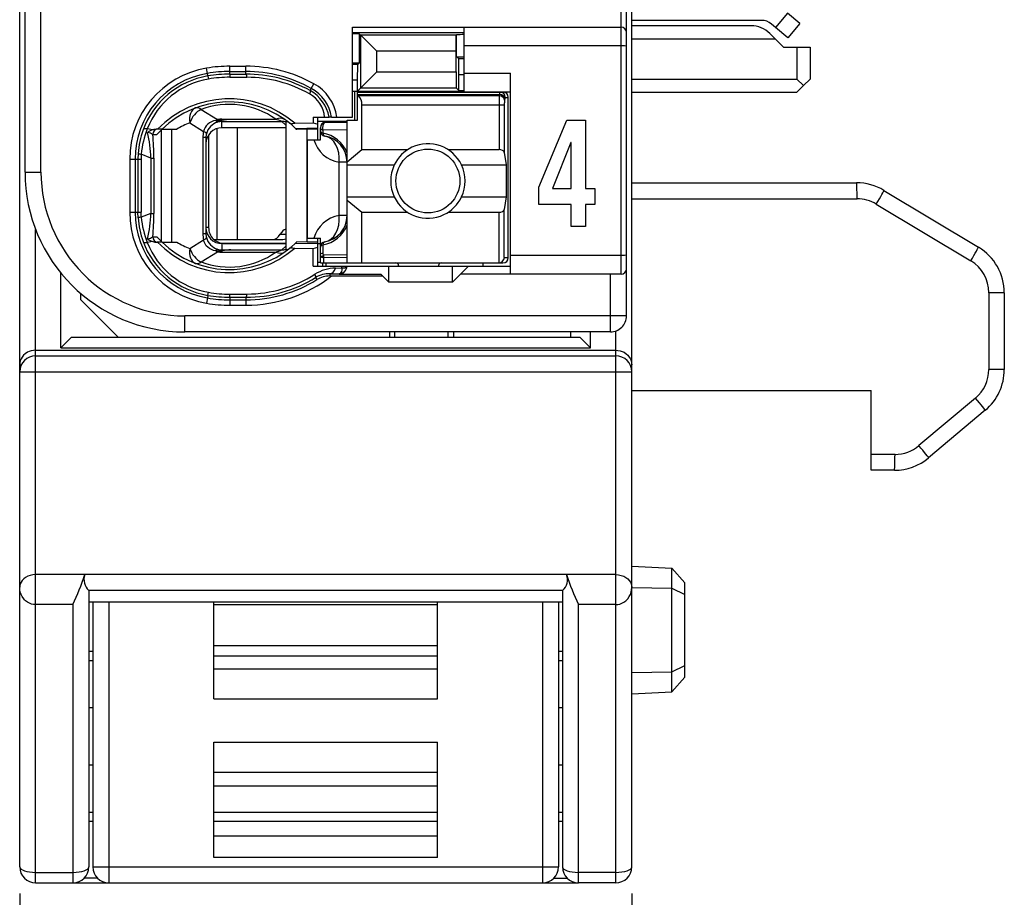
# Model space of a CAD drawing. Extents: x 0 to 183, y 0 to 174.
# Tile 2 of 31: x 0 to 19, y 18 to 34. Entities that reach past the tile are written whole.
import ezdxf

# ---------------------------------------------------------------- set-up
doc = ezdxf.new("R2010")
doc.units = 0
doc.header["$LTSCALE"] = 11.338415
doc.header["$MEASUREMENT"] = 0
doc.layers.get('0').update_dxf_attribs({"linetype": 'CONTINUOUS'})
doc.styles.add('TEXTSTYLE_2', font='txt', dxfattribs={"width": 0.7})
doc.dimstyles.new('DIMSTYLE_1', dxfattribs={"dimtxt": 3.2, "dimasz": 1.9, "dimexe": 1, "dimexo": 0.5, "dimgap": 0.8, "dimtad": 1, "dimdec": 3, "dimtxsty": 'TEXTSTYLE_2', "dimblk": 'OPEN', "dimblk1": 'OPEN', "dimblk2": 'OPEN', "dimcen": 0.09, "dimazin": 3, "dimtp": 0.001969, "dimtm": 0.001969, "dimtfac": 1, "dimtdec": 3, "dimtofl": 0, "dimtmove": 0, "dimatfit": 3, "dimtolj": 1})

# ---------------------------------------------------------------- blocks, each defined once
blk = doc.blocks.new('_OPEN')
at = {"color": 0, "linetype": 'BYBLOCK'}
for p, q in [((0, 0), (-1, 0.2632)), ((-1, -0.2632), (0, 0)), ((-1, 0), (0, 0))]:
    blk.add_line(p, q, dxfattribs=at)
blk = doc.blocks.new('*D2')
at = {"color": 2, "linetype": 'CONTINUOUS'}
for p, q in [((0.5, 17.737), (0.5, 1.849)), ((12, 17.737), (12, 1.849)), ((0.5, 1.849), (0.5, 0.049)), ((12, 1.849), (12, 0.049)), ((0.5, 1.049), (6.25, 1.049)), ((12, 1.049), (6.25, 1.049))]:
    blk.add_line(p, q, dxfattribs=at)
at = {"color": 2, "linetype": 'CONTINUOUS', "xscale": 1.9, "yscale": 1.9, "zscale": 1.9, "rotation": 180}
blk.add_blockref('_OPEN', (0.5, 1.049), dxfattribs=at)
at = {"color": 2, "linetype": 'CONTINUOUS', "xscale": 1.9, "yscale": 1.9, "zscale": 1.9}
blk.add_blockref('_OPEN', (12, 1.049), dxfattribs=at)
at = {"color": 2, "linetype": 'CONTINUOUS', "insert": (6.25, 5.049), "char_height": 3.2, "width": 8.96, "attachment_point": 2, "style": 'TEXTSTYLE_2'}
blk.add_mtext('11.5', dxfattribs=at)

msp = doc.modelspace()

# ---------------------------------------------------------------- linework, layer by layer
at = {"color": 7, "linetype": 'CONTINUOUS'}
for p, q in [((0.4998, 18.2367), (0.4998, 138.6354)), ((11.9998, 18.2367), (11.9998, 137.8699)), ((11.8999, 28.5872), (11.8999, 50.7867)), ((11.7997, 29.372), (11.7997, 50.137)), ((0.5997, 31.2868), (0.5997, 48.0871)), ((0.8997, 31.2868), (0.8997, 36.7955)), ((14.9282, 34.2723), (14.7032, 34.0042)), ((15.158, 34.0801), (14.9282, 34.2723)), ((14.4338, 34.1386), (11.9998, 34.1386)), ((14.7032, 34.0042), (14.6267, 34.069)), ((15.158, 34.0801), (14.933, 33.8113)), ((6.7499, 32.3217), (6.7499, 34.0118)), ((6.7499, 34.0118), (11.7997, 34.0118)), ((6.7499, 33.9119), (8.8496, 33.9119)), ((6.8863, 33.8823), (6.9069, 33.8609)), ((6.8863, 33.3414), (6.8863, 33.8823)), ((6.9069, 33.8609), (7.2074, 33.5605)), ((6.9069, 32.8694), (6.9069, 33.8609)), ((8.7008, 33.8609), (6.9069, 33.8609)), ((8.7005, 33.5605), (8.7008, 33.8609)), ((8.7026, 33.863), (8.7008, 33.8609)), ((8.7046, 33.8651), (8.7026, 33.863)), ((8.7046, 33.4572), (8.7046, 33.8651)), ((8.8496, 32.7971), (8.8496, 34.0118)), ((14.2426, 34.0366), (11.9998, 34.0366)), ((14.5961, 33.8905), (14.6998, 33.7872)), ((14.933, 33.8113), (14.7032, 34.0042)), ((14.6998, 33.7872), (11.9998, 33.7872)), ((14.6998, 33.7872), (14.8496, 33.637)), ((7.2074, 33.1692), (7.2074, 33.5605)), ((8.7005, 33.5605), (7.2074, 33.5605)), ((8.7005, 33.1692), (8.7005, 33.5605)), ((11.7997, 33.6618), (8.8496, 33.6618)), ((14.8496, 33.637), (15.3498, 33.637)), ((15.0997, 33.637), (15.0997, 33.0369)), ((15.3498, 33.637), (15.3498, 33.0369)), ((6.8563, 33.3118), (6.7499, 33.3118)), ((6.8498, 33.0121), (6.8511, 33.3118)), ((6.8563, 33.3118), (6.8863, 33.3414)), ((8.7483, 33.4131), (8.7046, 33.4572)), ((8.7497, 33.1133), (8.7483, 33.4131)), ((8.8496, 33.4131), (8.7483, 33.4131)), ((4.0275, 33.1423), (4.011, 33.2408)), ((4.0358, 33.094), (4.0275, 33.1423)), ((4.4499, 33.1285), (4.4499, 33.2773)), ((4.4499, 33.2773), (4.7496, 33.2773)), ((4.4499, 33.1774), (4.7496, 33.1774)), ((4.4499, 33.1285), (4.7496, 33.1292)), ((4.4499, 33.1285), (4.4506, 33.0699)), ((4.7496, 33.1292), (4.7496, 33.2773)), ((6.9069, 32.8694), (7.2074, 33.1692)), ((7.2074, 33.1692), (8.7005, 33.1692)), ((8.7005, 33.1692), (8.7008, 32.8694)), ((8.8496, 33.1471), (9.7247, 33.1471)), ((9.7247, 29.372), (9.7247, 33.1471)), ((4.0358, 33.0934), (4.0448, 33.0362)), ((4.4506, 33.0699), (4.7703, 33.0692)), ((5.9788, 32.8591), (6.0274, 32.9466)), ((6.8498, 33.0121), (6.7499, 33.0121)), ((6.8498, 32.2617), (6.8498, 33.0121)), ((8.7497, 32.8198), (8.7497, 33.1133)), ((8.8496, 33.1133), (8.7497, 33.1133)), ((11.9998, 33.0369), (15.0997, 33.0369)), ((15.2248, 32.9122), (15.0997, 33.0369)), ((15.2248, 32.9122), (15.3498, 33.0369)), ((5.9571, 32.8198), (5.9788, 32.8591)), ((6.7499, 32.8116), (8.8496, 32.8116)), ((6.7946, 32.2617), (6.7946, 32.8116)), ((6.8498, 32.8116), (6.9069, 32.8694)), ((6.8498, 32.7916), (9.5797, 32.7916)), ((6.8498, 32.7475), (9.5139, 32.7475)), ((6.9069, 32.8694), (8.7008, 32.8694)), ((8.7497, 32.8198), (8.7008, 32.8694)), ((8.7497, 32.8198), (8.8496, 32.8198)), ((8.8496, 32.7971), (9.7247, 32.7971)), ((9.5104, 32.7254), (9.5139, 32.7475)), ((11.9998, 32.7867), (15.0997, 32.7867)), ((15.2248, 32.9122), (15.0997, 32.7867)), ((6.8597, 32.7254), (6.8498, 32.7337)), ((6.8597, 32.7254), (9.5104, 32.7254)), ((9.61, 32.6386), (9.6134, 32.6614)), ((9.6234, 32.6917), (9.6799, 32.6917)), ((9.6799, 29.682), (9.6799, 32.6917)), ((3.9097, 32.4663), (4.2153, 32.2755)), ((6.9297, 31.7105), (6.9297, 32.5525)), ((6.9297, 32.5525), (9.6055, 32.5525)), ((9.5059, 32.5525), (9.5059, 31.7105)), ((9.6055, 32.5525), (9.6055, 31.6581)), ((3.6975, 32.2121), (3.9548, 32.0516)), ((4.0682, 32.2149), (4.0351, 32.1901)), ((4.1047, 32.2349), (4.0682, 32.2149)), ((4.1436, 32.25), (4.1047, 32.2349)), ((4.1846, 32.2597), (4.1436, 32.25)), ((4.1846, 32.2597), (4.2907, 32.2548)), ((4.2907, 32.2548), (4.2997, 32.2583)), ((4.2907, 32.2548), (4.2907, 32.239)), ((4.3049, 32.2528), (4.2907, 32.2548)), ((4.2997, 32.2397), (4.2907, 32.239)), ((4.2997, 32.2583), (4.2997, 32.2824)), ((4.2997, 32.2824), (5.3119, 32.2824)), ((4.2997, 32.1219), (4.2997, 32.2397)), ((4.2997, 32.2397), (4.4695, 32.2383)), ((4.3049, 32.2528), (4.3001, 32.2397)), ((4.4695, 32.2383), (5.4252, 32.2383)), ((5.4996, 32.1694), (5.4252, 32.2383)), ((5.4996, 32.2362), (5.4996, 29.8302)), ((5.6667, 32.2045), (6.0147, 32.2128)), ((6.0136, 32.3217), (6.0147, 32.2128)), ((6.0136, 32.3217), (6.3116, 32.3217)), ((6.0147, 32.2128), (6.0998, 32.188)), ((6.0991, 32.2466), (6.6499, 32.2466)), ((6.0998, 31.8965), (6.0998, 32.3217)), ((6.2041, 32.2466), (6.2041, 32.2107)), ((6.6499, 32.2218), (6.2496, 32.2218)), ((6.3123, 32.3217), (6.3134, 32.3217)), ((6.3595, 32.3217), (6.3137, 32.3217)), ((6.3599, 32.3217), (6.7499, 32.3217)), ((6.6499, 29.5821), (6.6499, 32.2617)), ((6.6499, 32.2617), (6.8498, 32.2617)), ((10.2568, 31.0043), (10.7808, 32.2641)), ((10.7808, 32.2641), (11.1301, 32.2641)), ((11.1301, 32.2641), (11.1301, 30.9784)), ((3.004, 32.0819), (2.8979, 32.1026)), ((3.1735, 32.0943), (3.0805, 32.0943)), ((3.1614, 29.9838), (3.1614, 32.0826)), ((3.1739, 32.0943), (3.4515, 32.0943)), ((3.3557, 29.9721), (3.3557, 32.0943)), ((3.9659, 32.0901), (3.9548, 32.0516)), ((3.9834, 32.1267), (3.9659, 32.0901)), ((4.0065, 32.1604), (3.9834, 32.1267)), ((4.0351, 32.1901), (4.0065, 32.1604)), ((4.2032, 32.106), (4.2032, 30.0217)), ((5.4996, 32.1219), (4.2997, 32.1219)), ((4.585, 32.1219), (4.585, 30.0217)), ((5.5985, 32.1859), (5.6833, 32.1101)), ((5.6833, 32.1101), (6.0998, 32.1191)), ((5.6833, 32.1101), (5.6998, 32.0943)), ((5.7001, 32.0943), (5.7043, 32.0901)), ((5.8996, 32.0943), (5.7043, 32.0901)), ((5.8996, 29.9721), (5.8996, 32.0943)), ((6.0998, 32.0943), (5.8996, 32.0943)), ((6.1497, 31.8965), (6.1497, 32.1219)), ((6.1945, 32.0778), (6.1938, 32.0206)), ((6.6499, 32.084), (6.1945, 32.0778)), ((3.0002, 31.9944), (3.0784, 31.9944)), ((3.9411, 31.9358), (3.9411, 30.1306)), ((3.9996, 31.9358), (3.9411, 31.9358)), ((3.9996, 31.9358), (3.9996, 30.1306)), ((4.0496, 31.9875), (4.0496, 30.247)), ((5.9099, 30.0465), (5.9099, 31.8965)), ((5.9099, 31.8965), (6.1497, 31.8965)), ((10.8571, 31.8462), (10.5097, 30.9784)), ((10.8611, 31.8462), (10.8571, 31.8462)), ((10.8611, 30.9784), (10.8611, 31.8462)), ((2.7246, 31.6382), (2.7208, 31.5321)), ((6.6499, 31.4797), (6.9297, 31.7105)), ((6.9297, 31.7105), (7.7916, 31.7105)), ((8.5479, 31.7105), (9.5059, 31.7105)), ((9.6055, 31.6581), (9.6413, 31.4218)), ((2.5665, 31.5321), (2.5665, 30.5344)), ((2.5665, 31.5321), (2.7794, 31.5321)), ((2.6667, 31.5321), (2.6667, 30.5344)), ((2.7208, 31.5321), (2.7208, 30.5344)), ((2.7825, 31.6251), (2.7794, 31.5321)), ((2.7794, 31.5321), (2.7794, 30.5344)), ((2.9654, 31.5527), (2.7825, 31.6251)), ((2.9654, 31.5527), (2.9654, 30.513)), ((2.9654, 31.5527), (3.0209, 31.5527)), ((3.0209, 31.5527), (3.0209, 30.513)), ((6.5032, 30.4716), (6.5032, 31.4721)), ((6.6499, 31.4721), (6.5032, 31.4721)), ((0.5997, 31.2868), (0.8997, 31.2868)), ((6.6499, 31.4218), (7.5378, 31.4218)), ((8.8018, 31.4218), (9.6413, 31.4218)), ((9.6413, 31.4218), (9.6413, 30.8217)), ((11.9998, 31.087), (16.2228, 31.087)), ((10.2568, 30.6804), (10.2568, 31.0043)), ((10.5097, 30.9784), (10.8611, 30.9784)), ((11.1301, 30.9784), (11.3087, 30.9784)), ((11.3087, 30.9784), (11.3087, 30.6804)), ((16.7372, 30.9443), (18.5142, 29.8784)), ((6.6499, 30.8217), (7.5378, 30.8217)), ((6.6499, 30.7638), (6.9297, 30.533)), ((8.8018, 30.8217), (9.6413, 30.8217)), ((9.6413, 30.8217), (9.6055, 30.586)), ((11.9998, 30.7865), (16.2332, 30.7865)), ((2.5665, 30.5344), (2.7794, 30.5344)), ((2.7246, 30.4282), (2.7208, 30.5344)), ((2.7825, 30.4413), (2.7794, 30.5344)), ((6.9297, 29.5821), (6.9297, 30.533)), ((6.9297, 30.533), (7.7916, 30.533)), ((8.5479, 30.533), (9.5059, 30.533)), ((9.5059, 29.5821), (9.5059, 30.533)), ((9.6055, 29.682), (9.6055, 30.586)), ((10.8611, 30.6804), (10.2568, 30.6804)), ((10.8611, 30.2653), (10.8611, 30.6804)), ((11.1301, 30.6804), (11.1301, 30.2653)), ((11.3087, 30.6804), (11.1301, 30.6804)), ((16.5935, 30.6873), (18.3705, 29.6207)), ((2.9654, 30.513), (2.7825, 30.4413)), ((2.9654, 30.513), (3.0209, 30.513)), ((6.6499, 30.4716), (6.5032, 30.4716)), ((0.7998, 17.937), (0.7998, 30.2098)), ((4.0496, 30.247), (3.9996, 30.247)), ((11.1301, 30.2653), (10.8611, 30.2653)), ((3.004, 29.9838), (2.8979, 29.9638)), ((3.0002, 30.072), (3.0784, 30.072)), ((3.1735, 29.9721), (3.0805, 29.9721)), ((3.1739, 29.9721), (3.4515, 29.9721)), ((3.6975, 29.8543), (3.9548, 30.0148)), ((3.9996, 30.1306), (3.9411, 30.1306)), ((3.9659, 29.9762), (3.9548, 30.0148)), ((3.9834, 29.9397), (3.9659, 29.9762)), ((4.1512, 30.0217), (5.4455, 30.0217)), ((5.3938, 30.1216), (5.4996, 30.1216)), ((5.6833, 29.9563), (5.6998, 29.9721)), ((5.7001, 29.9721), (5.7039, 29.9756)), ((5.8996, 29.9721), (5.7043, 29.9762)), ((6.0998, 29.9721), (5.8996, 29.9721)), ((5.9099, 30.0465), (6.1497, 30.0465)), ((6.0998, 29.5222), (6.0998, 30.0465)), ((6.1497, 29.5821), (6.1497, 30.0465)), ((3.9097, 29.6), (4.2153, 29.7909)), ((4.0065, 29.906), (3.9834, 29.9397)), ((4.0351, 29.8763), (4.0065, 29.906)), ((4.0682, 29.8515), (4.0351, 29.8763)), ((4.1047, 29.8316), (4.0682, 29.8515)), ((4.1436, 29.8164), (4.1047, 29.8316)), ((4.1846, 29.8068), (4.1436, 29.8164)), ((4.1846, 29.8068), (4.2907, 29.8116)), ((4.2907, 29.8116), (4.2907, 29.8267)), ((4.2997, 29.8267), (4.2907, 29.8267)), ((4.3049, 29.813), (4.2907, 29.8116)), ((4.2907, 29.8116), (4.2997, 29.8081)), ((4.2997, 29.9446), (4.2997, 29.8267)), ((5.4996, 29.9446), (4.2997, 29.9446)), ((4.2997, 29.8267), (4.4695, 29.8281)), ((4.2997, 29.8081), (4.2997, 29.784)), ((4.3049, 29.813), (4.3001, 29.8267)), ((4.3497, 29.9466), (5.4996, 29.9466)), ((4.4695, 29.8281), (5.4252, 29.8281)), ((5.4996, 29.897), (5.4252, 29.8281)), ((5.5985, 29.8805), (5.6833, 29.9563)), ((5.6667, 29.8619), (6.0147, 29.8536)), ((5.6833, 29.9563), (6.0998, 29.9473)), ((6.0116, 29.5222), (6.0147, 29.8536)), ((6.0147, 29.8536), (6.0998, 29.8784)), ((6.0998, 29.9466), (6.1497, 29.9466)), ((6.1938, 29.9232), (6.1962, 29.7737)), ((4.2997, 29.784), (5.3119, 29.784)), ((6.1497, 29.7275), (6.1511, 29.7358)), ((6.1511, 29.7358), (6.1545, 29.744)), ((6.1545, 29.744), (6.16, 29.7516)), ((6.16, 29.7516), (6.1673, 29.7585)), ((6.1673, 29.7585), (6.1804, 29.7668)), ((6.1759, 29.691), (6.2117, 29.6793)), ((6.1804, 29.7668), (6.1962, 29.7737)), ((6.6499, 29.733), (6.2052, 29.7282)), ((6.6499, 29.6834), (6.2117, 29.6793)), ((6.2131, 29.5821), (6.2117, 29.6793)), ((9.6055, 29.682), (9.6799, 29.682)), ((11.7997, 29.722), (9.7247, 29.722)), ((6.0116, 29.5222), (9.7247, 29.5222)), ((6.0998, 29.5966), (6.1497, 29.5966)), ((6.1501, 29.5821), (9.5797, 29.5821)), ((6.1949, 29.5222), (6.1949, 29.5821)), ((6.2496, 29.5821), (6.2496, 29.5222)), ((6.4357, 29.4864), (6.5507, 29.4877)), ((6.5445, 29.4195), (6.5359, 29.4002)), ((6.5497, 29.4443), (6.5445, 29.4195)), ((6.5511, 29.465), (6.5497, 29.4443)), ((6.5507, 29.4877), (6.5514, 29.5222)), ((6.5507, 29.4877), (6.5511, 29.465)), ((6.5507, 29.4877), (6.5914, 29.4877)), ((6.5914, 29.4877), (6.6079, 29.4905)), ((6.6079, 29.4905), (6.6213, 29.4946)), ((6.6213, 29.4946), (6.632, 29.5008)), ((6.632, 29.5008), (6.6393, 29.5077)), ((6.6393, 29.5077), (6.6434, 29.5215)), ((7.4347, 29.2218), (7.4347, 29.5222)), ((7.6197, 29.5318), (7.6197, 29.5222)), ((8.3697, 29.5318), (8.3697, 29.5222)), ((8.6347, 29.2218), (8.6347, 29.5222)), ((8.9348, 29.5222), (8.7849, 29.372)), ((9.1997, 29.5821), (9.1997, 29.5222)), ((1.2749, 27.9871), (1.2749, 29.3913)), ((6.0605, 29.3072), (6.0843, 29.2686)), ((6.3302, 29.3802), (6.3302, 29.3368)), ((6.3302, 29.3802), (6.4997, 29.3782)), ((6.3302, 29.3368), (7.3197, 29.3368)), ((6.5087, 29.3795), (6.4997, 29.3782)), ((6.4997, 29.3782), (6.4997, 29.372)), ((6.4997, 29.372), (7.2849, 29.372)), ((6.5242, 29.3865), (6.5087, 29.3795)), ((6.5359, 29.4002), (6.5242, 29.3865)), ((7.3197, 29.3368), (7.2849, 29.372)), ((7.3197, 29.3368), (7.4347, 29.2218)), ((8.6347, 29.2218), (8.7849, 29.372)), ((11.7997, 29.372), (8.7849, 29.372)), ((11.5998, 28.2868), (11.5998, 29.372)), ((8.6347, 29.2218), (7.4347, 29.2218)), ((1.6497, 28.8869), (1.6497, 29.0068)), ((2.3498, 28.1869), (1.6497, 28.8869)), ((4.0275, 28.9241), (4.011, 28.8256)), ((4.0358, 28.9723), (4.0275, 28.9241)), ((4.0358, 28.973), (4.0448, 29.0302)), ((4.4499, 28.9379), (4.4506, 28.9958)), ((4.4499, 28.9379), (4.4499, 28.7884)), ((4.4499, 28.9379), (4.7496, 28.9372)), ((4.4499, 28.889), (4.7496, 28.889)), ((4.4506, 28.9958), (4.7703, 28.9972)), ((4.7496, 28.9372), (4.7496, 28.7884)), ((18.7102, 29.0206), (18.7102, 27.5798)), ((18.9999, 29.0206), (18.7102, 29.0206)), ((18.9999, 29.0206), (18.9999, 27.5798)), ((4.4499, 28.7884), (4.7496, 28.7884)), ((3.5997, 28.2868), (3.5997, 28.5872)), ((11.8999, 28.5872), (3.5997, 28.5872)), ((1.4747, 28.1869), (1.2749, 27.9871)), ((1.4747, 28.1869), (11.0249, 28.1869)), ((11.5998, 28.2868), (3.5997, 28.2868)), ((7.4499, 28.2868), (7.4499, 28.1869)), ((7.5498, 28.1869), (7.5498, 28.2868)), ((8.5499, 28.1869), (8.5499, 28.2868)), ((8.6498, 28.2868), (8.6498, 28.1869)), ((10.8499, 28.2868), (10.8499, 28.1869)), ((11.0249, 28.1869), (11.2247, 27.9871)), ((11.2247, 27.9871), (11.2247, 28.2868)), ((11.6998, 17.937), (11.6998, 28.304)), ((0.7585, 27.9402), (0.7182, 27.9326)), ((0.7998, 27.943), (0.7585, 27.9402)), ((0.7998, 27.943), (11.6998, 27.943)), ((1.2749, 27.9871), (11.2247, 27.9871)), ((11.6998, 27.943), (11.7411, 27.9402)), ((11.7411, 27.9402), (11.7814, 27.9326)), ((0.5246, 27.7783), (0.5105, 27.7404)), ((0.5452, 27.8141), (0.5246, 27.7783)), ((0.5725, 27.8472), (0.5452, 27.8141)), ((0.6055, 27.8775), (0.5725, 27.8472)), ((0.6448, 27.9037), (0.6055, 27.8775)), ((0.6799, 27.9202), (0.6448, 27.9037)), ((0.7182, 27.9326), (0.6799, 27.9202)), ((0.7998, 27.8361), (11.6998, 27.8361)), ((11.7814, 27.9326), (11.8197, 27.9202)), ((11.8197, 27.9202), (11.8548, 27.9037)), ((11.8548, 27.9037), (11.8941, 27.8775)), ((11.8941, 27.8775), (11.9272, 27.8472)), ((11.9272, 27.8472), (11.954, 27.8141)), ((11.954, 27.8141), (11.9747, 27.7783)), ((11.9747, 27.7783), (11.9892, 27.7404)), ((0.5025, 27.7046), (0.4998, 27.668)), ((0.5105, 27.7404), (0.5025, 27.7046)), ((11.9892, 27.7404), (11.9971, 27.7046)), ((11.9971, 27.7046), (11.9998, 27.668)), ((18.9999, 27.5798), (18.7102, 27.5798)), ((0.4998, 27.5371), (11.9998, 27.5371)), ((11.9998, 27.1871), (16.4998, 27.1871)), ((16.4998, 25.6871), (16.4998, 27.1871)), ((18.4601, 27.0431), (17.3962, 26.1508)), ((18.6427, 26.8136), (17.5785, 25.9207)), ((16.9463, 25.9868), (16.4998, 25.9868)), ((16.9356, 25.6871), (16.4998, 25.6871)), ((11.9998, 23.8867), (12.7502, 23.8474)), ((0.6496, 23.6958), (0.6079, 23.6731)), ((0.6965, 23.713), (0.6496, 23.6958)), ((0.7471, 23.7241), (0.6965, 23.713)), ((0.7998, 23.7275), (0.7471, 23.7241)), ((1.7228, 23.7275), (0.7998, 23.7275)), ((1.7231, 23.7282), (1.7241, 23.7317)), ((10.7754, 23.7317), (1.7241, 23.7317)), ((10.7765, 23.7282), (10.7754, 23.7317)), ((11.6998, 23.7275), (10.7765, 23.7275)), ((11.6998, 23.7275), (11.7525, 23.7241)), ((11.7525, 23.7241), (11.8031, 23.713)), ((11.8031, 23.713), (11.85, 23.6958)), ((11.85, 23.6958), (11.8913, 23.6731)), ((12.7502, 23.8474), (12.9999, 23.5704)), ((12.7502, 21.5261), (12.7502, 23.8474)), ((0.5022, 23.5208), (0.4998, 23.4898)), ((0.5111, 23.5546), (0.5022, 23.5208)), ((0.5263, 23.5877), (0.5111, 23.5546)), ((0.5473, 23.6187), (0.5263, 23.5877)), ((0.5749, 23.6476), (0.5473, 23.6187)), ((0.6079, 23.6731), (0.5749, 23.6476)), ((11.8913, 23.6731), (11.9247, 23.6476)), ((11.9247, 23.6476), (11.952, 23.6187)), ((11.952, 23.6187), (11.9733, 23.5877)), ((11.9733, 23.5877), (11.9885, 23.5546)), ((11.9885, 23.5546), (11.9974, 23.5208)), ((11.9974, 23.5208), (11.9998, 23.4898)), ((12.9999, 21.8038), (12.9999, 23.5704)), ((0.5025, 23.4443), (0.4998, 23.4898)), ((0.5115, 23.4002), (0.5025, 23.4443)), ((0.5259, 23.3568), (0.5115, 23.4002)), ((0.5473, 23.3134), (0.5259, 23.3568)), ((0.5749, 23.2742), (0.5473, 23.3134)), ((1.7993, 23.4312), (1.7985, 23.432)), ((10.7007, 23.432), (1.7985, 23.432)), ((1.7999, 23.4312), (1.7999, 18.2367)), ((10.6997, 23.4312), (10.6997, 18.2367)), ((10.7, 23.4312), (10.7007, 23.432)), ((11.9247, 23.2742), (11.9523, 23.3134)), ((11.9523, 23.3134), (11.9737, 23.3568)), ((11.9737, 23.3568), (11.9881, 23.4002)), ((11.9881, 23.4002), (11.9967, 23.4443)), ((11.9967, 23.4443), (11.9998, 23.4898)), ((11.9998, 23.4871), (12.7502, 23.4705)), ((12.7502, 23.4705), (12.9999, 23.3555)), ((0.5917, 23.2549), (0.5749, 23.2742)), ((0.61, 23.2369), (0.5917, 23.2549)), ((0.629, 23.2218), (0.61, 23.2369)), ((0.6489, 23.208), (0.629, 23.2218)), ((0.6834, 23.1887), (0.6489, 23.208)), ((0.7206, 23.1749), (0.6834, 23.1887)), ((0.7595, 23.1667), (0.7206, 23.1749)), ((0.7998, 23.1632), (0.7595, 23.1667)), ((1.4999, 23.1632), (0.7998, 23.1632)), ((1.4999, 23.1632), (1.4999, 17.937)), ((10.6997, 23.2101), (1.7999, 23.2101)), ((1.8747, 23.2101), (1.8747, 18.2367)), ((2.1748, 23.2101), (2.1748, 17.937)), ((4.1498, 21.3938), (4.1498, 23.2101)), ((8.3498, 23.1618), (4.1498, 23.1618)), ((8.3498, 21.3938), (8.3498, 23.2101)), ((10.3248, 23.2101), (10.3248, 17.937)), ((10.6249, 23.2101), (10.6249, 18.2367)), ((10.9997, 17.937), (10.9997, 23.1632)), ((11.6998, 23.1632), (10.9997, 23.1632)), ((11.6998, 23.1632), (11.7401, 23.1667)), ((11.7401, 23.1667), (11.779, 23.1749)), ((11.779, 23.1749), (11.8162, 23.1887)), ((11.8162, 23.1887), (11.8507, 23.208)), ((11.8507, 23.208), (11.8706, 23.2218)), ((11.8706, 23.2218), (11.8896, 23.2369)), ((11.8896, 23.2369), (11.9079, 23.2549)), ((11.9079, 23.2549), (11.9247, 23.2742)), ((8.3498, 22.3895), (4.1498, 22.3895)), ((1.7999, 22.2868), (1.8747, 22.2868)), ((10.6249, 22.2868), (10.6997, 22.2868)), ((1.7999, 22.1166), (1.8747, 22.1166)), ((8.3498, 22.1931), (4.1498, 22.1931)), ((10.6249, 22.1166), (10.6997, 22.1166)), ((12.7502, 21.903), (12.9999, 22.0181)), ((4.1498, 21.9561), (8.3498, 21.9561)), ((11.9998, 21.8872), (12.7502, 21.903)), ((12.7502, 21.5261), (12.9999, 21.8038)), ((11.9998, 21.4868), (12.7502, 21.5261)), ((4.1498, 21.3938), (8.3498, 21.3938)), ((1.8747, 21.2236), (1.7999, 21.2236)), ((10.6997, 21.2236), (10.6249, 21.2236)), ((4.1498, 18.4118), (4.1498, 20.5801)), ((4.1498, 20.5801), (8.3498, 20.5801)), ((8.3498, 18.4118), (8.3498, 20.5801)), ((1.8747, 20.1495), (1.7999, 20.1495)), ((4.1498, 20.0172), (8.3498, 20.0172)), ((10.6997, 20.1495), (10.6249, 20.1495)), ((8.3498, 19.7512), (4.1498, 19.7512)), ((1.8747, 19.2572), (1.7999, 19.2572)), ((8.3498, 19.2572), (4.1498, 19.2572)), ((10.6997, 19.2572), (10.6249, 19.2572)), ((1.8747, 19.087), (1.7999, 19.087)), ((8.3498, 19.087), (4.1498, 19.087)), ((10.6997, 19.087), (10.6249, 19.087)), ((8.3498, 18.8121), (4.1498, 18.8121)), ((8.3498, 18.4118), (4.1498, 18.4118)), ((0.7998, 18.1341), (1.4999, 18.1341)), ((1.8747, 18.2367), (10.6249, 18.2367)), ((11.6998, 18.1341), (10.9997, 18.1341)), ((1.9626, 18.0245), (1.7121, 18.0245)), ((10.537, 18.0245), (10.7875, 18.0245)), ((0.7998, 17.937), (1.4999, 17.937)), ((1.503, 17.937), (10.9966, 17.937)), ((11.6998, 17.937), (10.9997, 17.937))]:
    msp.add_line(p, q, dxfattribs=at)
for centre, radius, start, end in [((14.4336, 33.836), 0.3026, 50.35004, 89.97445), ((14.2431, 33.5372), 0.4994, 45.0314, 90.05655), ((4.3, 31.5316), 1.7335, 99.59598, 179.98405), ((4.3001, 31.5318), 1.6334, 99.60698, 179.99157), ((4.4517, 30.6024), 2.6749, 90.03722, 99.48214), ((4.4495, 30.6267), 2.5507, 89.98957, 99.52108), ((4.4515, 30.6048), 2.5237, 90.0349, 99.48001), ((4.7502, 30.646), 2.6313, 60.96346, 90.0132), ((4.7499, 30.6461), 2.5313, 60.95491, 90.00516), ((4.755, 30.6388), 2.4904, 61.13747, 90.12303), ((4.2982, 31.5409), 1.5752, 99.58862, 159.96524), ((4.2951, 31.5575), 1.4998, 99.60801, 158.68718), ((4.4482, 30.6421), 2.4279, 89.9444, 99.56608), ((4.7539, 30.6365), 2.4328, 60.65548, 89.61343), ((5.611, 32.1951), 0.8592, 8.47277, 61.01267), ((5.6747, 32.2696), 0.5574, 5.35992, 60.86008), ((5.6143, 32.1999), 0.7082, 9.898, 61.08365), ((5.6126, 32.1961), 0.7574, 9.54054, 61.08302), ((4.437, 30.7939), 1.8714, 48.91849, 135.98339), ((4.437, 30.7946), 1.8124, 50.14445, 134.18501), ((4.4368, 31.048), 1.5131, 54.66643, 110.38646), ((6.7023, 32.5634), 0.227, 357.25765, 45.82642), ((12.4064, 32.5698), 2.9005, 176.92399, 180.34148), ((10.2027, 32.567), 0.5971, 173.11579, 181.39597), ((4.2095, 30.8275), 1.4762, 110.29316, 120.89478), ((4.2975, 31.9828), 0.2563, 91.50296, 107.97219), ((4.5308, 33.881), 1.6438, 262.09831, 267.86265), ((5.4814, 32.0865), 0.1508, 50.24965, 83.05407), ((6.2497, 32.1218), 0.1, 90.05364, 179.94636), ((4.3323, 31.5286), 1.6114, 159.97082, 176.10136), ((4.4797, 31.4676), 1.7045, 158.1288, 174.69882), ((0.0601, 31.4274), 2.908, 2.47062, 12.04741), ((2.8676, 31.8024), 0.2341, 55.37409, 81.02218), ((3.0805, 31.852), 0.2423, 89.99595, 108.39797), ((4.2791, 30.9392), 1.5984, 133.76345, 138.69111), ((6.1098, 31.4519), 0.5741, 19.80015, 81.58437), ((-1.9529, 31.5412), 4.9738, 0.13263, 5.22736), ((6.602, 32.0623), 0.5984, 196.07799, 260.49124), ((6.15, 31.4718), 0.5, 0.04034, 80.4298), ((6.1512, 31.4732), 0.4981, 40.1796, 60.37521), ((6.1429, 31.4682), 0.5077, 20.22515, 40.00913), ((3.6, 31.2871), 3.0003, 180.00666, 269.99332), ((3.5995, 31.2869), 2.6997, 180.00289, 270.00382), ((8.1716, 31.1217), 0.7013, 154.66614, 205.33386), ((8.1707, 31.1217), 0.6988, 334.56998, 25.43002), ((16.222, 30.0853), 1.0016, 59.0488, 89.95406), ((16.233, 30.0819), 0.7046, 59.22741, 89.98979), ((4.2995, 30.5344), 1.733, 180.00191, 260.41693), ((4.3001, 30.5346), 1.6334, 180.00843, 260.39302), ((4.3215, 30.5355), 1.6005, 183.84328, 200.0846), ((4.4797, 30.5988), 1.7045, 185.30109, 201.87128), ((0.0601, 30.6383), 2.908, 347.95259, 357.52938), ((-1.9504, 30.5251), 4.9713, 354.77114, 359.86074), ((6.602, 29.8815), 0.5984, 99.50866, 163.92211), ((6.1501, 30.472), 0.4999, 279.56385, 359.96184), ((4.3497, 30.2468), 0.3002, 179.95478, 269.98463), ((6.1098, 30.4918), 0.5741, 278.41575, 340.19974), ((6.1425, 30.4758), 0.5081, 319.9998, 339.76592), ((4.2983, 30.5256), 1.5753, 200.03551, 260.40867), ((4.4369, 31.2716), 1.8708, 223.99835, 311.09972), ((4.437, 31.2718), 1.8124, 225.81578, 309.85638), ((4.2118, 31.2437), 1.4816, 239.12459, 249.68746), ((4.2955, 30.1304), 0.2959, 179.96875, 193.56554), ((6.1512, 30.4706), 0.4981, 299.62449, 319.82017), ((4.2951, 30.509), 1.4998, 201.31278, 260.39204), ((4.343, 29.3594), 0.4501, 95.51569, 106.52585), ((17.9992, 29.0203), 1.0007, 0.0139, 59.02801), ((4.437, 31.0163), 1.5113, 249.57906, 305.37088), ((18.0112, 29.0211), 0.699, 359.95597, 59.0677), ((6.4506, 28.735), 0.7515, 91.1395, 122.53983), ((4.7496, 31.4215), 2.6331, 270.00103, 307.65334), ((4.7569, 31.4183), 2.4811, 269.83158, 301.69516), ((4.7493, 31.4259), 2.5369, 270.00801, 301.75073), ((4.7555, 31.4223), 2.4252, 270.34932, 302.15892), ((6.3198, 28.8841), 0.4962, 88.79427, 121.50281), ((4.4495, 31.4397), 2.5507, 260.47892, 270.01043), ((4.4521, 31.4206), 2.4248, 260.32808, 269.96331), ((4.4495, 31.3923), 2.6039, 260.30579, 270.01019), ((11.5998, 28.5869), 0.3001, 270.01059, 0.04953), ((17.999, 27.5802), 1.0009, 310.0217, 359.98116), ((16.9467, 26.685), 0.6982, 269.97054, 310.08438), ((16.9361, 26.6873), 1.0002, 269.97448, 309.96108), ((-2.8246, 25.2107), 4.7838, 334.66799, 341.93827), ((1.9772, 23.634), 0.2704, 159.76338, 228.56899), ((10.5231, 23.6335), 0.2696, 311.39392, 20.41484), ((15.2681, 25.1884), 4.7236, 198.01534, 205.3784), ((0.7998, 18.237), 0.3, 180.05506, 270.01234), ((1.4999, 18.237), 0.3, 269.98864, 359.95069), ((2.1747, 18.237), 0.3, 180.04931, 270.01136), ((10.3249, 18.237), 0.3, 269.98766, 359.94494), ((10.9996, 18.237), 0.3, 180.05075, 270.01665), ((11.6998, 18.237), 0.3, 269.98335, 359.94925)]:
    msp.add_arc(centre, radius, start, end, dxfattribs=at)
for points in [[(6.8863, 33.8823), (6.8408, 33.885), (6.7953, 33.8864), (6.7499, 33.8857)], [(8.8496, 33.8706), (8.8014, 33.8706), (8.7528, 33.8692), (8.7046, 33.8657)], [(11.8999, 33.9119), (11.8999, 33.967), (11.8552, 34.0118), (11.7997, 34.0118)], [(6.7499, 33.338), (6.7953, 33.3373), (6.8408, 33.3387), (6.8863, 33.3414)], [(8.7046, 33.4565), (8.7528, 33.453), (8.8014, 33.451), (8.8496, 33.4517)], [(4.7703, 33.0692), (4.7648, 33.1065), (4.7575, 33.1278), (4.7496, 33.1292)], [(9.5228, 32.7916), (9.5169, 32.7778), (9.5139, 32.7626), (9.5145, 32.7475)], [(9.6134, 32.6614), (9.611, 32.7075), (9.5672, 32.7454), (9.5139, 32.7475)], [(9.6234, 32.6917), (9.6234, 32.7468), (9.579, 32.7916), (9.5239, 32.7916)], [(9.6799, 32.6917), (9.6799, 32.7468), (9.6351, 32.7916), (9.5797, 32.7916)], [(9.61, 32.6386), (9.6076, 32.6855), (9.5638, 32.7234), (9.5104, 32.7254)], [(9.6224, 32.6924), (9.6165, 32.6827), (9.6138, 32.6717), (9.6141, 32.6614)], [(3.805, 32.4932), (3.7171, 32.4608), (3.6727, 32.3444), (3.6975, 32.2121)], [(3.9097, 32.4663), (3.8164, 32.4243), (3.7327, 32.3237), (3.6975, 32.2121)], [(3.9097, 32.4663), (3.8718, 32.4953), (3.8353, 32.5043), (3.805, 32.4932)], [(4.2184, 32.2266), (4.1147, 32.1942), (4.0351, 32.1101), (4.0076, 32.0054)], [(4.2153, 32.2755), (4.205, 32.2707), (4.1946, 32.2659), (4.1846, 32.2597)], [(4.1853, 32.2597), (4.1915, 32.2445), (4.2032, 32.2328), (4.218, 32.2259)], [(4.2149, 32.2755), (4.2428, 32.2672), (4.2711, 32.2617), (4.2997, 32.2583)], [(4.2997, 32.2824), (4.2715, 32.2824), (4.2432, 32.2803), (4.2153, 32.2755)], [(4.2997, 32.2583), (4.3559, 32.2472), (4.4127, 32.2404), (4.4695, 32.2383)], [(5.4851, 32.2727), (5.44, 32.3051), (5.3773, 32.3086), (5.3119, 32.2824)], [(5.4252, 32.2383), (5.388, 32.2542), (5.3501, 32.2693), (5.3119, 32.2824)], [(5.4996, 32.2294), (5.4755, 32.2355), (5.4504, 32.2383), (5.4252, 32.2383)], [(2.8979, 32.1026), (2.8545, 32.1053), (2.8256, 32.0971), (2.8183, 32.0805)], [(3.004, 32.0826), (2.9689, 32.0708), (2.9351, 32.055), (2.9044, 32.0343)], [(3.0987, 32.0943), (3.0443, 32.0943), (3.0002, 32.0495), (3.0002, 31.9944)], [(3.9548, 32.0516), (3.9456, 32.0137), (3.9411, 31.9751), (3.9411, 31.9358)], [(4.0079, 32.0047), (4.0096, 32.0171), (3.9907, 32.0337), (3.9548, 32.0516)], [(4.2997, 32.1219), (4.1337, 32.1219), (3.9996, 31.9868), (4, 31.8208)], [(6.1497, 32.1219), (6.1497, 32.1039), (6.1666, 32.0874), (6.1945, 32.0778)], [(6.1497, 32.0633), (6.1497, 32.046), (6.1663, 32.0302), (6.1938, 32.0206)], [(6.1497, 32.0633), (6.1497, 32.0399), (6.158, 32.0171), (6.1735, 31.9992)], [(6.1938, 32.0206), (6.199, 31.9889), (6.2138, 31.9682), (6.2331, 31.9648)], [(4.0079, 32.0047), (4.0024, 31.9827), (3.9996, 31.9592), (3.9996, 31.9358)], [(6.1735, 31.9992), (6.1811, 31.9902), (6.19, 31.9827), (6.2004, 31.9765)], [(6.2004, 31.9765), (6.2104, 31.9709), (6.2214, 31.9668), (6.2331, 31.9648)], [(6.5032, 31.4721), (6.5245, 31.7236), (6.4084, 31.9351), (6.2331, 31.9648)], [(2.7243, 31.6375), (2.7429, 31.6299), (2.7625, 31.6265), (2.7825, 31.6257)], [(9.6055, 31.6581), (9.601, 31.6878), (9.558, 31.7105), (9.5059, 31.7105)], [(16.2332, 30.7865), (16.2332, 30.9526), (16.2287, 31.087), (16.2228, 31.087)], [(16.5935, 30.6873), (16.6776, 30.8272), (16.7413, 30.9416), (16.7372, 30.9443)], [(9.5059, 30.533), (9.558, 30.533), (9.601, 30.5564), (9.6055, 30.586)], [(2.7825, 30.4406), (2.7625, 30.44), (2.7429, 30.4358), (2.7243, 30.4289)], [(6.2331, 29.979), (6.4084, 30.0086), (6.5245, 30.2201), (6.5032, 30.4716)], [(4, 30.2456), (3.9996, 30.0796), (4.1337, 29.9446), (4.2997, 29.9446)], [(5.5, 30.216), (5.459, 30.2036), (5.4214, 30.1705), (5.3938, 30.1216)], [(2.8183, 29.9859), (2.8256, 29.9687), (2.8545, 29.9611), (2.8979, 29.9638)], [(2.9041, 30.032), (2.9389, 30.0382), (2.9716, 30.0513), (3.0006, 30.0713)], [(2.9044, 30.0314), (2.9351, 30.0114), (2.9689, 29.9955), (3.004, 29.9838)], [(3.0002, 30.072), (3.0002, 30.0169), (3.0443, 29.9721), (3.0987, 29.9721)], [(3.004, 29.9838), (3.0288, 29.9762), (3.0547, 29.9721), (3.0805, 29.9721)], [(3.0784, 30.072), (3.1087, 30.0376), (3.1404, 30.0045), (3.1735, 29.9721)], [(3.9411, 30.1306), (3.9411, 30.0913), (3.9456, 30.0527), (3.9548, 30.0148)], [(3.9548, 30.0148), (3.9907, 30.032), (4.0096, 30.0493), (4.0079, 30.061)], [(4.0076, 30.061), (4.0351, 29.9563), (4.1147, 29.8722), (4.2184, 29.8398)], [(5.254, 30.0217), (5.3074, 30.0238), (5.358, 30.0596), (5.3938, 30.1216)], [(5.4455, 30.0217), (5.4638, 30.0224), (5.482, 30.0272), (5.4993, 30.0355)], [(6.2331, 29.979), (6.1848, 29.9707), (6.1497, 29.9294), (6.1497, 29.8805)], [(6.2331, 29.979), (6.2138, 29.9756), (6.199, 29.9549), (6.1938, 29.9232)], [(3.6975, 29.8543), (3.6727, 29.7213), (3.7171, 29.6056), (3.805, 29.5732)], [(3.6975, 29.8543), (3.7327, 29.7427), (3.8164, 29.6414), (3.9097, 29.6)], [(4.1846, 29.8068), (4.1946, 29.8005), (4.205, 29.795), (4.2153, 29.7909)], [(4.218, 29.8405), (4.2032, 29.8336), (4.1915, 29.8212), (4.1853, 29.8068)], [(4.2153, 29.7909), (4.2432, 29.7861), (4.2715, 29.784), (4.2997, 29.784)], [(4.2184, 29.8398), (4.2418, 29.8322), (4.2659, 29.8281), (4.2907, 29.8267)], [(4.4695, 29.8281), (4.4127, 29.8261), (4.3559, 29.8191), (4.2997, 29.8081)], [(4.4695, 29.8281), (4.4144, 29.8261), (4.3596, 29.8212), (4.3049, 29.813)], [(5.3119, 29.784), (5.3501, 29.7971), (5.388, 29.8123), (5.4252, 29.8281)], [(5.3119, 29.784), (5.3773, 29.7578), (5.44, 29.7613), (5.4851, 29.7937)], [(5.4252, 29.8281), (5.4504, 29.8281), (5.4755, 29.8309), (5.4996, 29.8371)], [(5.4996, 29.8302), (5.5282, 29.8336), (5.5555, 29.8453), (5.5778, 29.8632)], [(6.1938, 29.9232), (6.1663, 29.9135), (6.1497, 29.8977), (6.1497, 29.8805)], [(18.3705, 29.6207), (18.4546, 29.7613), (18.5183, 29.8757), (18.5142, 29.8784)], [(6.1497, 29.7275), (6.149, 29.711), (6.1597, 29.6958), (6.1759, 29.691)], [(6.2052, 29.7282), (6.1931, 29.7179), (6.1831, 29.7055), (6.1759, 29.691)], [(6.1962, 29.773), (6.1952, 29.7578), (6.1983, 29.742), (6.2052, 29.7282)], [(6.2052, 29.7282), (6.2059, 29.7116), (6.208, 29.6951), (6.2117, 29.6793)], [(9.5059, 29.5821), (9.5586, 29.5876), (9.6003, 29.629), (9.6058, 29.682)], [(9.5797, 29.5821), (9.6351, 29.5821), (9.6799, 29.6269), (9.6799, 29.682)], [(3.805, 29.5732), (3.8353, 29.5621), (3.8718, 29.5711), (3.9097, 29.6)], [(6.3302, 29.3802), (6.374, 29.3816), (6.4143, 29.4223), (6.4357, 29.4864)], [(6.4997, 29.3782), (6.579, 29.3782), (6.6434, 29.4423), (6.6434, 29.5222)], [(7.6197, 29.5318), (7.6197, 29.5594), (7.5973, 29.5821), (7.5698, 29.5821)], [(8.4197, 29.5821), (8.3921, 29.5821), (8.3697, 29.5594), (8.3697, 29.5318)], [(11.7997, 29.372), (11.8552, 29.372), (11.8999, 29.4168), (11.8999, 29.4719)], [(6.3302, 29.3368), (6.2434, 29.3375), (6.1583, 29.3134), (6.0843, 29.2686)], [(4.0358, 28.9723), (4.1726, 28.9489), (4.3111, 28.9379), (4.4499, 28.9379)], [(4.7496, 28.9372), (4.7575, 28.9379), (4.7648, 28.9599), (4.7703, 28.9972)], [(0.7998, 27.8361), (0.6341, 27.8361), (0.4998, 27.7018), (0.4998, 27.5371)], [(11.9998, 27.5371), (11.9998, 27.7018), (11.8655, 27.8361), (11.6998, 27.8361)], [(18.4601, 27.0431), (18.6185, 27.1768), (18.7102, 27.3724), (18.7102, 27.5798)], [(18.6427, 26.8136), (18.6458, 26.8164), (18.5648, 26.9184), (18.4601, 27.0431)], [(17.5785, 25.9207), (17.5819, 25.9234), (17.501, 26.0254), (17.3962, 26.1508)], [(16.9356, 25.6871), (16.9415, 25.6871), (16.9463, 25.8215), (16.9463, 25.9868)], [(0.4998, 18.2367), (0.4998, 18.1802), (0.6341, 18.1341), (0.7998, 18.1341)], [(1.4999, 18.1341), (1.6656, 18.1341), (1.7999, 18.1802), (1.7999, 18.2367)], [(10.6997, 18.2367), (10.6997, 18.1802), (10.834, 18.1341), (10.9997, 18.1341)], [(11.6998, 18.1341), (11.8655, 18.1341), (11.9998, 18.1802), (11.9998, 18.2367)]]:
    msp.add_open_spline(points, degree=3, dxfattribs=at)
for points, knots in [([(11.8999, 33.6487), (11.8996, 33.6494), (11.8982, 33.6508), (11.8982, 33.6508), (11.8982, 33.6508), (11.8954, 33.6528), (11.8954, 33.6528), (11.8954, 33.6528), (11.8862, 33.6556), (11.8862, 33.6556), (11.8862, 33.6556), (11.8624, 33.6591), (11.8624, 33.6591), (11.8624, 33.6591), (11.8324, 33.6611), (11.8324, 33.6611), (11.8324, 33.6611), (11.7997, 33.6618), (11.7997, 33.6618)], [0, 0, 0, 0, 1, 1, 1, 2, 2, 2, 3, 3, 3, 4, 4, 4, 5, 5, 5, 6, 6, 6, 6]), ([(5.9571, 32.8198), (5.9582, 32.8185), (5.9599, 32.8136), (5.9599, 32.8136), (5.9599, 32.8136), (5.9599, 32.8074), (5.9599, 32.8074), (5.9599, 32.8074), (5.9565, 32.7881), (5.9565, 32.7881), (5.9565, 32.7881), (5.9461, 32.7571), (5.9461, 32.7571)], [0, 0, 0, 0, 1, 1, 1, 2, 2, 2, 3, 3, 3, 4, 4, 4, 4]), ([(5.5985, 32.1859), (5.5985, 32.1859), (5.5957, 32.1894), (5.5957, 32.1894), (5.5954, 32.1908), (5.5957, 32.1921), (5.5957, 32.1921), (5.5964, 32.1935), (5.5985, 32.1949), (5.5985, 32.1949), (5.5985, 32.1949), (5.6037, 32.1976), (5.6037, 32.1976), (5.6037, 32.1976), (5.6192, 32.2011), (5.6192, 32.2011), (5.6192, 32.2011), (5.6336, 32.2025), (5.6336, 32.2025), (5.6336, 32.2025), (5.6667, 32.2045), (5.6667, 32.2045)], [0, 0, 0, 0, 1, 1, 1, 2, 2, 2, 3, 3, 3, 4, 4, 4, 5, 5, 5, 6, 6, 6, 7, 7, 7, 7]), ([(6.2496, 32.2218), (6.2159, 32.2218), (6.1883, 32.177), (6.1883, 32.1219), (6.1883, 32.1067), (6.1904, 32.0915), (6.1945, 32.0778)], [0, 0, 0, 0, 1, 1, 1, 2, 2, 2, 2]), ([(8.8018, 31.4218), (8.6361, 31.7711), (8.2189, 31.9193), (7.8699, 31.7539), (7.7241, 31.685), (7.607, 31.5672), (7.5378, 31.4218)], [0, 0, 0, 0, 1, 1, 1, 2, 2, 2, 2]), ([(8.7697, 31.1221), (8.7697, 31.4535), (8.501, 31.7215), (8.1699, 31.7215), (7.8385, 31.7215), (7.5698, 31.4535), (7.5698, 31.1221), (7.5698, 30.7907), (7.8385, 30.5219), (8.1699, 30.5219), (8.501, 30.5219), (8.7697, 30.7907), (8.7697, 31.1221), (8.7697, 31.1221), (8.7697, 31.1221), (8.7697, 31.1221)], [0, 0, 0, 0, 1, 1, 1, 2, 2, 2, 3, 3, 3, 4, 4, 4, 5, 5, 5, 5]), ([(7.5378, 30.8217), (7.7034, 30.473), (8.1206, 30.3242), (8.4696, 30.4896), (8.6154, 30.5592), (8.7325, 30.6763), (8.8018, 30.8217)], [0, 0, 0, 0, 1, 1, 1, 2, 2, 2, 2]), ([(5.5985, 29.8805), (5.5985, 29.8805), (5.5957, 29.877), (5.5957, 29.877), (5.5954, 29.8757), (5.5957, 29.8743), (5.5957, 29.8743), (5.5964, 29.8729), (5.5985, 29.8708), (5.5985, 29.8708), (5.5985, 29.8708), (5.6037, 29.8688), (5.6037, 29.8688), (5.6037, 29.8688), (5.6192, 29.8653), (5.6192, 29.8653), (5.6192, 29.8653), (5.6336, 29.8632), (5.6336, 29.8632), (5.6336, 29.8632), (5.6667, 29.8619), (5.6667, 29.8619)], [0, 0, 0, 0, 1, 1, 1, 2, 2, 2, 3, 3, 3, 4, 4, 4, 5, 5, 5, 6, 6, 6, 7, 7, 7, 7]), ([(11.8999, 29.7351), (11.8996, 29.7344), (11.8982, 29.733), (11.8982, 29.733), (11.8982, 29.733), (11.8954, 29.7309), (11.8954, 29.7309), (11.8954, 29.7309), (11.8862, 29.7282), (11.8862, 29.7282), (11.8862, 29.7282), (11.8624, 29.7248), (11.8624, 29.7248), (11.8624, 29.7248), (11.8324, 29.7227), (11.8324, 29.7227), (11.8324, 29.7227), (11.7997, 29.722), (11.7997, 29.722)], [0, 0, 0, 0, 1, 1, 1, 2, 2, 2, 3, 3, 3, 4, 4, 4, 5, 5, 5, 6, 6, 6, 6]), ([(6.4997, 29.372), (6.5811, 29.372), (6.6472, 29.4381), (6.6472, 29.5194), (6.6472, 29.5201), (6.6472, 29.5208), (6.6472, 29.5222)], [0, 0, 0, 0, 1, 1, 1, 2, 2, 2, 2]), ([(6.0605, 29.3072), (6.0615, 29.3086), (6.0629, 29.3127), (6.0629, 29.3127), (6.0629, 29.3127), (6.0626, 29.3196), (6.0626, 29.3196), (6.0626, 29.3196), (6.0581, 29.3382), (6.0581, 29.3382), (6.0581, 29.3382), (6.0464, 29.3692), (6.0464, 29.3692)], [0, 0, 0, 0, 1, 1, 1, 2, 2, 2, 3, 3, 3, 4, 4, 4, 4])]:
    msp.add_open_spline(points, degree=3, knots=knots, dxfattribs=at)

# ---------------------------------------------------------------- dimensions: what is measured, and where the dimension line sits
at = {"color": 2, "linetype": 'CONTINUOUS'}
dim = msp.add_linear_dim(base=(11.9998, 1.0493), p1=(0.4998, 18.2367), p2=(11.9998, 18.2367), text='11.5', dimstyle='DIMSTYLE_1', dxfattribs=at)
dim.commit()
dim.dimension.update_dxf_attribs({"geometry": '*D2', "text_midpoint": (6.4598, 1.0493), "dimtype": 160})

doc.saveas('drawing.dxf')
